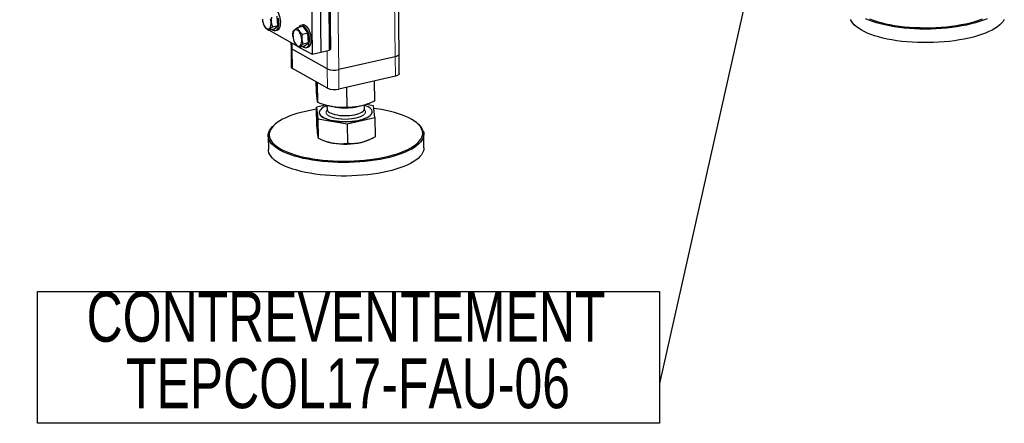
# Model space of a CAD drawing. Header units: millimetres. Extents: x 0 to 841, y 0 to 594.
# Tile 60 of 107: x 507 to 566, y 328 to 353. Entities that reach past the tile are written whole.
import ezdxf

# ---------------------------------------------------------------- set-up
doc = ezdxf.new("R2010")
doc.units = ezdxf.units.MM
doc.linetypes.add('PHANTOM', pattern=[12.7, 6.35, -1.27, 1.27, -1.27, 1.27, -1.27])
doc.layers.add('NOTES', color=6, linetype='Continuous')
doc.layers.add('TRAIT-FORT', color=4, linetype='Continuous', lineweight=25)
doc.styles.add('SLDTEXTSTYLE0', font='TXT', dxfattribs={"width": 0.75})
doc.dimstyles.new('SLDDIMSTYLE1', dxfattribs={"dimtxt": 0.18, "dimasz": 1, "dimexe": 0, "dimexo": 0.0625, "dimgap": 0, "dimtad": 0, "dimtih": 1, "dimtoh": 1, "dimdec": 0, "dimrnd": 1e-09, "dimzin": 0, "dimdsep": 46, "dimtxsty": 'Standard', "dimblk1": 'DOT', "dimblk2": 'DOT', "dimsah": 1, "dimcen": 0.09, "dimadec": 0, "dimazin": 0, "dimtfac": 1, "dimtdec": 0, "dimtofl": 0, "dimtmove": 0, "dimatfit": 3, "dimldrblk": 'DOT', "dimfxl": 1, "dimfrac": 2, "dimtolj": 1, "dimtzin": 0, "dimarcsym": 0})

# ---------------------------------------------------------------- blocks, each defined once
blk = doc.blocks.new('SW_NOTE_8')
at = {"layer": 'NOTES', "color": 0}
for p, q in [((-37.484, -2.39), (-37.484, 5.535)), ((-37.484, 5.535), (0, 5.535)), ((0, 5.535), (0, -2.39)), ((0, -2.39), (-37.484, -2.39))]:
    blk.add_line(p, q, dxfattribs=at)
at = {"layer": 'NOTES', "color": 0, "char_height": 3, "attachment_point": 2, "style": 'SLDTEXTSTYLE0'}
for s, insert in [('CONTREVENTEMENT', (-18.89, 5.518)), ('TEPCOL17-FAU-06', (-18.771, 1.518))]:
    blk.add_mtext(s, dxfattribs=dict(at, insert=insert))
blk = doc.blocks.new('_Dot')
at = {"color": 0, "linetype": 'ByBlock', "lineweight": -2}
blk.add_line((-0.5, 0), (-1, 0), dxfattribs=at)
at = {"color": 0, "linetype": 'ByBlock', "const_width": 0.5}
blk.add_lwpolyline([(-0.25, 0, 1), (0.25, 0, 1)], format="xyb", close=True, dxfattribs=at)

msp = doc.modelspace()

# ---------------------------------------------------------------- linework, layer by layer
at = {"color": 8, "linetype": 'PHANTOM', "lineweight": 18}
for p, q in [((526.20441, 349.71548), (525.73869, 390.44184)), ((529.60288, 350.49409), (529.1947, 386.18878)), ((523.4068, 350.94412), (523.40268, 351.30414)), ((523.42017, 349.77466), (523.4068, 350.94412)), ((525.51595, 349.76549), (525.50361, 350.84471)), ((529.61625, 349.32462), (529.60288, 350.49409)), ((525.52932, 348.59603), (525.51595, 349.76549)), ((526.21778, 348.54602), (526.20441, 349.71548))]:
    msp.add_line(p, q, dxfattribs=at)
for points, knots in [([(526.07958, 346.78025), (526.01711, 346.79263), (525.88842, 346.81813), (525.72257, 346.87322), (525.58434, 346.94081), (525.48709, 347.01914), (525.44611, 347.08945), (525.43787, 347.14644), (525.44733, 347.20165), (525.46743, 347.2488), (525.50361, 347.27916), (525.50974, 347.28431)], [0, 0, 0, 0, 0.12820347, 0.26408628, 0.40561828, 0.55015378, 0.69468929, 0.76553642, 0.83640299, 0.9722858, 1, 1, 1, 1]), ([(527.74137, 347.31005), (527.74777, 347.30511), (527.78774, 347.27425), (527.80785, 347.2256), (527.81728, 347.16887), (527.80847, 347.11349), (527.77287, 347.04696), (527.71101, 346.99833), (527.68098, 346.97473)], [0, 0, 0, 0, 0.04765945, 0.2977742, 0.42037323, 0.5430059, 0.77814739, 1, 1, 1, 1]), ([(527.68098, 346.97473), (527.64414, 346.9523), (527.56826, 346.90611), (527.40752, 346.84596), (527.21212, 346.7952), (526.9875, 346.75863), (526.78712, 346.74212), (526.62555, 346.73768), (526.46907, 346.7391), (526.28158, 346.74985), (526.14559, 346.77032), (526.07958, 346.78025)], [0, 0, 0, 0, 0.11649679, 0.2399717, 0.36857994, 0.49991744, 0.63125494, 0.69563278, 0.7600283, 0.88350321, 1, 1, 1, 1])]:
    msp.add_open_spline(points, degree=3, knots=knots, dxfattribs=at)
at = {"layer": 'TRAIT-FORT', "color": 4, "linetype": 'Continuous', "lineweight": 25}
for p, q in [((529.8392, 350.64713), (529.43254, 386.20958)), ((525.65868, 350.88023), (525.51158, 363.7443)), ((525.55187, 363.80546), (525.69897, 350.9414)), ((524.44956, 363.50099), (524.59666, 350.63692)), ((524.98057, 363.62264), (525.12767, 350.75858)), ((521.60665, 352.72068), (521.60735, 352.71441)), ((521.6584, 352.4916), (521.66658, 352.46838)), ((522.53995, 352.3521), (522.4935, 352.94394)), ((524.03763, 352.40515), (523.93143, 352.38082)), ((522.28591, 352.15014), (521.96754, 352.0772)), ((522.00424, 352.08561), (523.72003, 351.1268)), ((522.53995, 352.3521), (522.22159, 352.27916)), ((522.28591, 352.15014), (522.53995, 352.3521)), ((522.39298, 352.07184), (522.49918, 352.09617)), ((524.0385, 352.30252), (523.72014, 352.22958)), ((524.33901, 351.91264), (524.02064, 351.8397)), ((524.0385, 352.30252), (524.33901, 351.91264)), ((524.38547, 351.3208), (524.33901, 351.91264)), ((523.32809, 351.34582), (523.33164, 351.03572)), ((523.45216, 351.68938), (523.45286, 351.68311)), ((523.50391, 351.46031), (523.51209, 351.43708)), ((524.38547, 351.3208), (524.0671, 351.24786)), ((524.13142, 351.11884), (524.38547, 351.3208)), ((523.33164, 351.03572), (523.34501, 349.86626)), ((525.51595, 349.76549), (523.4068, 350.94412)), ((524.13142, 351.11884), (523.81305, 351.0459)), ((523.84975, 351.05431), (524.59666, 350.63692)), ((524.23849, 351.04054), (524.34469, 351.06487)), ((524.59666, 350.63692), (525.12767, 350.75858)), ((525.12767, 350.75858), (525.65868, 350.88023)), ((525.69897, 350.9414), (525.65868, 350.88023)), ((529.85258, 349.47767), (529.8392, 350.64713)), ((529.60288, 350.49409), (526.20441, 349.71548)), ((525.52932, 348.59603), (523.42017, 349.77466)), ((524.85584, 348.43608), (524.84967, 348.97583)), ((524.94302, 347.73704), (524.92937, 348.93129)), ((529.61625, 349.32462), (526.21778, 348.54602)), ((528.37701, 347.82473), (528.36314, 349.03753)), ((526.70361, 347.43137), (526.68962, 348.65412)), ((525.41294, 347.57992), (524.86709, 347.45161)), ((524.86709, 347.45161), (524.95428, 346.75257)), ((524.88036, 346.29128), (524.86709, 347.45161)), ((525.03046, 347.13936), (525.0306, 347.12767)), ((525.49792, 347.55556), (525.5005, 347.32983)), ((526.00456, 347.45694), (526.05987, 347.4501)), ((527.18839, 347.46301), (527.25141, 347.47227)), ((527.75036, 347.35556), (527.74775, 347.58298)), ((528.30108, 347.53929), (527.84973, 347.61766)), ((528.22476, 347.16419), (528.22463, 347.17589)), ((528.38826, 346.84026), (528.30108, 347.53929)), ((524.95428, 346.75257), (526.71486, 346.4469)), ((524.95428, 346.75257), (524.96755, 345.59224)), ((526.71486, 346.4469), (528.38826, 346.84026)), ((528.38826, 346.84026), (528.40153, 345.67993)), ((530.97695, 346.45734), (530.9185, 346.50683)), ((522.3526, 346.40887), (522.29529, 346.35806)), ((526.71486, 346.4469), (526.72813, 345.28657)), ((521.95606, 345.72991), (521.96543, 344.91129)), ((525.24856, 345.46931), (525.34616, 345.43069)), ((527.94808, 345.46045), (528.00714, 345.48539)), ((531.33981, 345.01849), (531.33045, 345.83711))]:
    msp.add_line(p, q, dxfattribs=at)
at = {"layer": 'TRAIT-FORT', "color": 4, "linetype": 'Continuous', "lineweight": 25, "flags": 128}
for points in [[(522.49918, 352.09617), (522.54121, 352.11198), (522.59259, 352.15161), (522.63603, 352.21101), (522.67013, 352.28825), (522.69381, 352.38085), (522.7063, 352.48585), (522.70719, 352.59986), (522.69647, 352.71922), (522.67447, 352.84009), (522.6419, 352.95859), (522.59981, 353.07091), (522.54955, 353.17344), (522.49273, 353.26289), (522.43119, 353.33637), (522.36691, 353.39154), (522.30193, 353.4266), (522.23837, 353.44045), (522.19212, 353.43645)], [(521.60433, 352.74608), (521.61803, 352.64289), (521.64265, 352.54031), (521.6771, 352.44283), (521.71989, 352.35469), (521.76914, 352.27976), (521.82269, 352.22131), (521.87822, 352.1819), (521.93329, 352.16324), (521.98549, 352.16615), (522.03255, 352.1905), (522.0724, 352.23524), (522.10331, 352.2984), (522.12393, 352.37723), (522.13334, 352.46827), (522.13115, 352.56756), (522.11745, 352.67074), (522.09283, 352.77332)], [(522.19981, 352.13041), (522.25073, 352.09662), (522.31526, 352.07206), (522.37735, 352.06904), (522.43501, 352.08765), (522.48639, 352.12728), (522.52983, 352.18668), (522.56393, 352.26392), (522.58761, 352.35652), (522.60009, 352.46152), (522.60099, 352.57553), (522.59026, 352.69489), (522.56826, 352.81576)], [(524.04532, 351.09911), (524.09624, 351.06532), (524.16077, 351.04076), (524.22286, 351.03774), (524.28052, 351.05635), (524.3319, 351.09598), (524.37534, 351.15538), (524.40944, 351.23262), (524.43312, 351.32522), (524.44561, 351.43022), (524.4465, 351.54423), (524.43578, 351.66359), (524.41377, 351.78446), (524.38121, 351.90296), (524.33912, 352.01528), (524.28886, 352.11781), (524.23204, 352.20726), (524.1705, 352.28074), (524.10621, 352.3359), (524.04124, 352.37097), (523.97767, 352.38482), (523.91756, 352.37699), (523.86282, 352.34776), (523.81522, 352.29804), (523.78303, 352.24399)], [(524.34469, 351.06487), (524.38673, 351.08068), (524.4381, 351.12031), (524.48154, 351.17971), (524.51565, 351.25695), (524.53932, 351.34955), (524.55181, 351.45455), (524.5527, 351.56856), (524.54198, 351.68792), (524.51998, 351.80879), (524.48741, 351.92729), (524.44532, 352.03961), (524.39506, 352.14214), (524.33825, 352.23159), (524.27671, 352.30507), (524.21242, 352.36024), (524.14744, 352.3953), (524.08388, 352.40915), (524.03763, 352.40515)], [(566.30585, 352.73447), (566.2351, 352.6223), (566.14274, 352.5119), (566.0292, 352.4038), (565.89503, 352.29851), (565.74086, 352.19653), (565.56743, 352.09836), (565.37558, 352.00446), (565.1662, 351.91528), (564.9403, 351.83123), (564.69896, 351.75273), (564.44332, 351.68015), (564.17461, 351.61382), (563.8941, 351.55408), (563.60313, 351.5012), (563.30309, 351.45543), (562.99541, 351.41699), (562.68155, 351.38608), (562.36301, 351.36282), (562.04131, 351.34734), (561.71798, 351.33971), (561.39456, 351.33996), (561.07259, 351.3481), (560.75361, 351.36408), (560.43914, 351.38783), (560.13067, 351.41923), (559.82968, 351.45814), (559.5376, 351.50437), (559.25582, 351.5577), (558.98569, 351.61787), (558.72848, 351.68461), (558.48544, 351.75758), (558.25771, 351.83645), (558.04638, 351.92083), (557.85246, 352.01033), (557.67688, 352.10452), (557.52046, 352.20295), (557.38395, 352.30515), (557.26802, 352.41063), (557.17319, 352.5189), (557.09994, 352.62943), (557.04861, 352.74169)], [(565.26365, 352.77788), (565.04589, 352.69121), (564.81213, 352.60989), (564.56349, 352.5343), (564.30116, 352.4648), (564.02638, 352.40173), (563.74047, 352.34539), (563.44479, 352.29603), (563.14075, 352.25391), (562.8298, 352.21921), (562.51341, 352.19211), (562.1931, 352.17273), (561.87039, 352.16116), (561.54682, 352.15747), (561.22394, 352.16167), (560.90327, 352.17373), (560.58636, 352.19361), (560.2747, 352.2212), (559.96979, 352.25638), (559.67308, 352.29897), (559.38598, 352.34878), (559.10986, 352.40557), (558.84603, 352.46906), (558.59576, 352.53896), (558.36023, 352.61492), (558.14057, 352.6966), (557.93783, 352.78359)], [(558.18723, 352.76995), (558.40396, 352.68937), (558.63634, 352.61442), (558.88328, 352.54545), (559.14359, 352.48281), (559.41603, 352.42678), (559.6993, 352.37763), (559.99206, 352.33561), (560.2929, 352.3009), (560.6004, 352.27367), (560.91309, 352.25406), (561.22948, 352.24216), (561.54806, 352.23802), (561.86732, 352.24166), (562.18572, 352.25307), (562.50176, 352.27219), (562.81393, 352.29893), (563.12074, 352.33316), (563.42073, 352.37473), (563.71247, 352.42342), (563.99456, 352.47902), (564.26567, 352.54125), (564.52451, 352.60982), (564.76983, 352.6844), (565.00047, 352.76464)], [(523.44984, 351.71478), (523.46354, 351.61159), (523.48816, 351.50901), (523.52261, 351.41153), (523.5654, 351.32339), (523.61465, 351.24846), (523.66821, 351.19001), (523.72373, 351.1506), (523.7788, 351.13194), (523.831, 351.13485), (523.87806, 351.1592), (523.91791, 351.20394), (523.94882, 351.2671), (523.96944, 351.34593), (523.97886, 351.43697), (523.97667, 351.53626), (523.96296, 351.63944), (523.93835, 351.74202), (523.90389, 351.83951), (523.86111, 351.92764), (523.81186, 352.00257), (523.7583, 352.06102), (523.70277, 352.10044), (523.64771, 352.1191), (523.5955, 352.11619), (523.54845, 352.09183), (523.50859, 352.0471), (523.47768, 351.98394), (523.45707, 351.90511), (523.44765, 351.81407), (523.44984, 351.71478)], [(529.8392, 350.64713), (529.83892, 350.64049), (529.82605, 350.60606), (529.79446, 350.57299), (529.74538, 350.54254), (529.68069, 350.5159), (529.60288, 350.49409)], [(529.8392, 350.64713), (529.83892, 350.64049), (529.82605, 350.60606), (529.79446, 350.57299), (529.74538, 350.54254), (529.68069, 350.5159), (529.60288, 350.49409)], [(529.85258, 349.47767), (529.8523, 349.47102), (529.83942, 349.4366), (529.80783, 349.40352), (529.75875, 349.37308), (529.69406, 349.34644), (529.61625, 349.32462)], [(524.86846, 347.33195), (524.76423, 347.31509), (524.47714, 347.26292), (524.20038, 347.20397), (523.93524, 347.13853), (523.68302, 347.06691), (523.44489, 346.98946), (523.222, 346.90653), (523.01542, 346.81854), (522.82612, 346.72589), (522.655, 346.62903), (522.50289, 346.52841), (522.37051, 346.42453), (522.25849, 346.31787), (522.16735, 346.20894), (522.09755, 346.09827), (522.0494, 345.98637), (522.02314, 345.87378), (522.0189, 345.76104), (522.03669, 345.64869), (522.07642, 345.53726), (522.13792, 345.42728), (522.22089, 345.31928), (522.32493, 345.21377), (522.44954, 345.11125), (522.59413, 345.01222), (522.75802, 344.91714), (522.94042, 344.82646), (523.14046, 344.74063), (523.35719, 344.66004), (523.58958, 344.58509), (523.83651, 344.51612), (524.09682, 344.45348), (524.36926, 344.39745), (524.65253, 344.34831), (524.94529, 344.30628), (525.24614, 344.27157), (525.55364, 344.24435), (525.86632, 344.22474), (526.18271, 344.21283), (526.50129, 344.20869), (526.82055, 344.21233), (527.13895, 344.22374), (527.45499, 344.24286), (527.76716, 344.2696), (528.07397, 344.30384), (528.37396, 344.3454), (528.6657, 344.3941), (528.94779, 344.44969), (529.2189, 344.51192), (529.47774, 344.58049), (529.72306, 344.65507), (529.9537, 344.73531), (530.16857, 344.82082), (530.36663, 344.9112), (530.54694, 345.00601), (530.70865, 345.10481), (530.85099, 345.20712), (530.97326, 345.31245), (531.0749, 345.42031), (531.15542, 345.53018), (531.21443, 345.64153), (531.25166, 345.75384), (531.26692, 345.86657), (531.26014, 345.97918), (531.23136, 346.09114), (531.23136, 346.09114)], [(525.0306, 347.12767), (525.03105, 347.11631), (525.04682, 347.0499), (525.08479, 346.98484), (525.14442, 346.92204), (525.22486, 346.86238), (525.325, 346.8067), (525.44343, 346.75579), (525.57848, 346.71035), (525.72826, 346.67102), (525.89067, 346.63836)], [(525.49804, 347.54493), (525.39286, 347.5029), (525.28171, 347.44772), (525.18945, 347.38848), (525.11738, 347.32599), (525.06651, 347.26114), (525.03755, 347.19483), (525.03092, 347.12801), (525.04669, 347.0616), (525.08466, 346.99653), (525.14428, 346.93373), (525.22473, 346.87407), (525.32487, 346.8184), (525.4433, 346.76748), (525.57835, 346.72204), (525.72813, 346.68272), (525.89053, 346.65006)], [(525.5005, 347.32983), (525.50776, 347.28643), (525.53641, 347.23224), (525.58626, 347.1802), (525.65633, 347.13133), (525.74526, 347.08657), (525.85133, 347.04679), (525.97246, 347.01278), (526.1063, 346.98518)], [(525.89053, 346.65006), (526.06328, 346.62453), (526.24395, 346.60648), (526.43001, 346.59617), (526.61884, 346.59374), (526.80779, 346.59922), (526.99421, 346.61254), (527.17549, 346.63352), (527.34907, 346.66185), (527.51253, 346.69715), (527.66356, 346.7389), (527.80004, 346.78654), (527.92007, 346.83938), (528.02196, 346.89669), (528.10426, 346.95767), (528.16584, 347.02145), (528.20583, 347.08714), (528.22366, 347.15383), (528.21908, 347.22056), (528.19216, 347.28641), (528.14328, 347.35046), (528.07312, 347.4118), (527.98267, 347.46957), (527.87319, 347.52296), (527.7479, 347.57066)], [(525.89067, 346.63836), (526.06342, 346.61283), (526.24409, 346.59478), (526.43015, 346.58447), (526.61898, 346.58204), (526.80793, 346.58753), (526.99435, 346.60085), (527.17562, 346.62183), (527.34921, 346.65016), (527.51266, 346.68545), (527.66369, 346.72721), (527.80018, 346.77484), (527.92021, 346.82769), (528.02209, 346.885), (528.1044, 346.94597), (528.16598, 347.00976), (528.20596, 347.07545), (528.22379, 347.14213), (528.22476, 347.16419)], [(526.1063, 346.98518), (526.25025, 346.96455), (526.4015, 346.95127), (526.5571, 346.94561), (526.71404, 346.94769), (526.86925, 346.95745), (527.01972, 346.9747), (527.16251, 346.99913), (527.29485, 347.03023), (527.41416, 347.06742), (527.51811, 347.10997), (527.6047, 347.15705), (527.67222, 347.20774), (527.71936, 347.26106), (527.74522, 347.31596), (527.75036, 347.35556)], [(531.23136, 346.09114), (531.18071, 346.20191), (531.10843, 346.31096), (531.01488, 346.41778), (530.90049, 346.52186), (530.7658, 346.6227), (530.61147, 346.71981), (530.43822, 346.81275), (530.24689, 346.90105), (530.03838, 346.98431), (529.81369, 347.06213), (529.57388, 347.13413), (529.32011, 347.19997), (529.05358, 347.25935), (528.77555, 347.31196), (528.48737, 347.35758), (528.32093, 347.38012)], [(531.29404, 346.03603), (531.32321, 345.92256), (531.33008, 345.80843), (531.31461, 345.69417), (531.27688, 345.58035), (531.21707, 345.46749), (531.13547, 345.35614), (531.03245, 345.24682), (530.90852, 345.14006), (530.76427, 345.03637), (530.60038, 344.93624), (530.41762, 344.84015), (530.21689, 344.74855), (529.99912, 344.66188), (529.76536, 344.58056), (529.51672, 344.50497), (529.25439, 344.43548), (528.97961, 344.37241), (528.6937, 344.31606), (528.39802, 344.2667), (528.09398, 344.22458), (527.78303, 344.18988), (527.46664, 344.16278), (527.14633, 344.1434), (526.82362, 344.13184), (526.50005, 344.12815), (526.17717, 344.13234), (525.8565, 344.14441), (525.53959, 344.16428), (525.22793, 344.19188), (524.92302, 344.22705), (524.62631, 344.26965), (524.33921, 344.31946), (524.06309, 344.37624), (523.79926, 344.43973), (523.54899, 344.50963), (523.31346, 344.5856), (523.0938, 344.66727), (522.89106, 344.75427), (522.70619, 344.84617), (522.54009, 344.94253), (522.39354, 345.0429), (522.26725, 345.14681), (522.1618, 345.25374), (522.07772, 345.36321), (522.01539, 345.47467), (521.97511, 345.58761), (521.95708, 345.70148), (521.96138, 345.81574), (521.988, 345.92985), (522.0368, 346.04326), (522.10754, 346.15543), (522.19991, 346.26583), (522.29529, 346.35806)], [(522.00184, 344.71237), (521.97267, 344.82584), (521.96543, 344.91129)], [(531.33981, 345.01849), (531.33449, 344.93266), (531.30788, 344.81855), (531.25908, 344.70514), (531.18833, 344.59297), (531.09597, 344.48257), (530.98243, 344.37447), (530.84826, 344.26918), (530.69409, 344.16721), (530.52067, 344.06904), (530.32881, 343.97514), (530.11943, 343.88595), (529.89353, 343.80191), (529.65219, 343.7234), (529.39655, 343.65082), (529.12784, 343.5845), (528.84733, 343.52475), (528.55636, 343.47187), (528.25632, 343.4261), (527.94864, 343.38767), (527.63478, 343.35675), (527.31624, 343.3335), (526.99454, 343.31802), (526.67121, 343.31038), (526.34779, 343.31064), (526.02582, 343.31877), (525.70684, 343.33475), (525.39237, 343.3585), (525.0839, 343.3899), (524.78291, 343.42881), (524.49083, 343.47504), (524.20905, 343.52837), (523.93892, 343.58855), (523.68172, 343.65528), (523.43867, 343.72825), (523.21094, 343.80712), (522.99961, 343.89151), (522.80569, 343.98101), (522.63011, 344.0752), (522.47369, 344.17362), (522.33718, 344.27582), (522.22125, 344.38131), (522.12643, 344.48957), (522.05317, 344.6001), (522.00184, 344.71237)]]:
    msp.add_lwpolyline(points, dxfattribs=at)
at = {"layer": 'TRAIT-FORT', "color": 4, "linetype": 'Continuous', "lineweight": 25}
for centre, radius, start, end in [((523.44825, 351.05476), 0.11816, 189.2718199, 249.4612082), ((523.46162, 349.8853), 0.11816, 189.2718199, 249.4612082), ((525.93715, 350.80024), 1.11719, 247.8510998, 283.8405411), ((525.95052, 349.63078), 1.11719, 247.8510998, 283.8405411), ((526.57547, 351.71113), 4.29211, 263.1004512, 278.2098692), ((530.34143, 345.64905), 1.02822, 22.1087154, 51.8235727), ((526.2456, 347.78), 2.5156, 249.0505562, 260.9402469), ((526.59494, 349.74479), 4.51103, 260.488166, 282.4372214), ((527.04823, 347.63959), 2.35763, 282.6982631, 292.4376671)]:
    msp.add_arc(centre, radius, start, end, dxfattribs=at)
for points, knots in [([(521.96754, 352.0772), (521.92982, 352.10837), (521.85355, 352.17139), (521.76681, 352.27078), (521.70477, 352.37057), (521.67969, 352.43471), (521.66704, 352.46708)], [0, 0, 0, 0, 0.26460494, 0.53494775, 0.76534313, 1, 1, 1, 1]), ([(522.22159, 352.27916), (522.19955, 352.35077), (522.1631, 352.46919), (522.15139, 352.65039), (522.16038, 352.77615), (522.17186, 352.84994), (522.17513, 352.871)], [0, 0, 0, 0, 0.38554949, 0.63764185, 0.89654625, 1, 1, 1, 1]), ([(521.96754, 352.0772), (521.97795, 352.09206), (521.99898, 352.12211), (522.05642, 352.17264), (522.1322, 352.22573), (522.19161, 352.26124), (522.22159, 352.27916)], [0, 0, 0, 0, 0.26460494, 0.53494775, 0.76534313, 1, 1, 1, 1]), ([(523.45416, 351.69007), (523.45037, 351.72853), (523.44148, 351.81863), (523.45151, 351.93282), (523.46285, 352.00657), (523.46609, 352.02762)], [0, 0, 0, 0, 0.34726428, 0.81364305, 1, 1, 1, 1]), ([(523.72014, 352.22958), (523.68645, 352.20938), (523.61833, 352.16855), (523.54367, 352.11407), (523.49317, 352.06678), (523.47517, 352.04075), (523.46609, 352.02762)], [0, 0, 0, 0, 0.26460494, 0.53494775, 0.76534313, 1, 1, 1, 1]), ([(523.72014, 352.22958), (523.73458, 352.19307), (523.76377, 352.11927), (523.83328, 352.01593), (523.9206, 351.92194), (523.98709, 351.86728), (524.02064, 351.8397)], [0, 0, 0, 0, 0.26460494, 0.53494775, 0.76534313, 1, 1, 1, 1]), ([(524.0671, 351.24786), (524.04506, 351.31947), (524.00861, 351.43789), (523.99691, 351.61909), (524.00589, 351.74485), (524.01737, 351.81864), (524.02064, 351.8397)], [0, 0, 0, 0, 0.38554949, 0.63764185, 0.89654625, 1, 1, 1, 1]), ([(523.81305, 351.0459), (523.77533, 351.07707), (523.69906, 351.14009), (523.61232, 351.23948), (523.55028, 351.33927), (523.5252, 351.40341), (523.51255, 351.43578)], [0, 0, 0, 0, 0.26460494, 0.53494775, 0.76534313, 1, 1, 1, 1]), ([(523.81305, 351.0459), (523.82346, 351.06076), (523.8445, 351.09081), (523.90193, 351.14134), (523.97771, 351.19443), (524.03712, 351.22994), (524.0671, 351.24786)], [0, 0, 0, 0, 0.26460494, 0.53494775, 0.76534313, 1, 1, 1, 1]), ([(524.94302, 347.73704), (524.93746, 347.7608), (524.92694, 347.80579), (524.9111, 347.90356), (524.89677, 348.01407), (524.88324, 348.13785), (524.86993, 348.27406), (524.86069, 348.38032), (524.85584, 348.43608)], [0, 0, 0, 0, 0.20206835, 0.38269984, 0.55531458, 0.69299169, 0.83889419, 1, 1, 1, 1]), ([(526.70361, 347.43137), (526.58635, 347.42887), (526.36427, 347.42413), (526.03733, 347.44877), (525.7469, 347.49438), (525.47733, 347.55797), (525.21567, 347.6358), (525.03686, 347.7022), (524.94302, 347.73704)], [0, 0, 0, 0, 0.20206835, 0.38269984, 0.55531458, 0.69299169, 0.83889419, 1, 1, 1, 1]), ([(528.37701, 347.82473), (528.26557, 347.77557), (528.05451, 347.68246), (527.74378, 347.57715), (527.46773, 347.50741), (527.2115, 347.46404), (526.96278, 347.43813), (526.7928, 347.4337), (526.70361, 347.43137)], [0, 0, 0, 0, 0.20206835, 0.38269984, 0.55531458, 0.69299169, 0.83889419, 1, 1, 1, 1]), ([(524.88036, 346.29128), (524.88789, 346.1955), (524.89924, 346.05108), (524.91435, 345.89389), (524.92184, 345.83012), (524.9256, 345.79814)], [0, 0, 0, 0, 0.49525132, 0.7468182, 1, 1, 1, 1]), ([(524.9256, 345.79814), (524.93282, 345.74681), (524.94742, 345.64302), (524.96079, 345.60929), (524.96755, 345.59224)], [0, 0, 0, 0, 0.49451073, 1, 1, 1, 1]), ([(524.96755, 345.59224), (525.11094, 345.52841), (525.32717, 345.43214), (525.62368, 345.3411), (525.77406, 345.31092), (525.84948, 345.29578)], [0, 0, 0, 0, 0.49525132, 0.7468182, 1, 1, 1, 1]), ([(525.84948, 345.29578), (525.9969, 345.27741), (526.29502, 345.24026), (526.58271, 345.27102), (526.72813, 345.28657)], [0, 0, 0, 0, 0.49451073, 1, 1, 1, 1]), ([(526.72813, 345.28657), (526.86445, 345.27949), (527.07001, 345.26881), (527.35185, 345.29531), (527.49478, 345.32482), (527.56647, 345.33963)], [0, 0, 0, 0, 0.49525132, 0.7468182, 1, 1, 1, 1]), ([(527.56647, 345.33963), (527.70659, 345.37982), (527.98993, 345.4611), (528.26333, 345.60645), (528.40153, 345.67993)], [0, 0, 0, 0, 0.49451073, 1, 1, 1, 1])]:
    msp.add_open_spline(points, degree=3, knots=knots, dxfattribs=at)

# ---------------------------------------------------------------- block references
at = {"layer": 'NOTES', "color": 211}
msp.add_blockref('SW_NOTE_8', (545.53459, 330.81761), dxfattribs=at)

# ---------------------------------------------------------------- leaders
msp.add_leader([(554.72846, 371.71478), (545.53459, 330.81761)], dimstyle='SLDDIMSTYLE1', dxfattribs=at)

doc.saveas('drawing.dxf')
